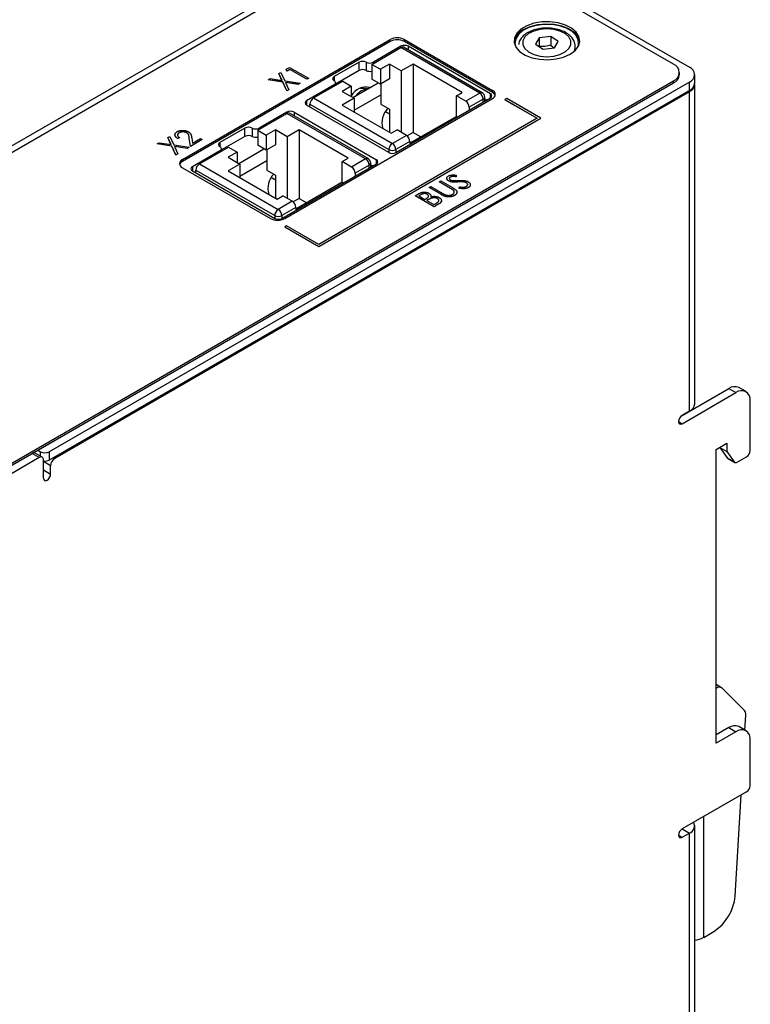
# Model space of a CAD drawing. Header units: millimetres. Extents: x 0 to 420, y 0 to 297.
# Tile 21 of 22: x 345 to 381, y 216 to 265. Entities that reach past the tile are written whole.
import ezdxf

# ---------------------------------------------------------------- set-up
doc = ezdxf.new("R2010")
doc.units = ezdxf.units.MM

msp = doc.modelspace()

# ---------------------------------------------------------------- linework, layer by layer
at = {"color": 7, "linetype": 'Continuous', "lineweight": 25}
for p, q in [((363.645, 269.965), (332.038, 251.719)), ((364.918, 269.965), (377.646, 262.618)), ((321.714, 245.453), (363.575, 269.618)), ((376.868, 262.76), (364.989, 269.618)), ((352.614, 258.066), (362.868, 263.985)), ((362.868, 263.883), (362.868, 263.985)), ((363.575, 263.985), (367.923, 261.475)), ((363.575, 263.883), (363.575, 263.985)), ((370.231, 264.074), (370.042, 263.759)), ((370.798, 264.138), (370.231, 264.074)), ((370.231, 264.074), (370.231, 263.646)), ((371.176, 263.886), (370.798, 264.138)), ((370.798, 264.138), (370.798, 263.709)), ((362.868, 263.883), (352.614, 257.964)), ((361.966, 262.758), (363.405, 263.589)), ((363.406, 263.65), (362.043, 262.863)), ((367.294, 261.344), (363.405, 263.589)), ((367.419, 261.356), (363.53, 263.601)), ((367.923, 261.373), (363.575, 263.883)), ((367.825, 261.303), (363.76, 263.65)), ((370.042, 263.759), (370.42, 263.508)), ((370.42, 263.508), (370.987, 263.571)), ((370.987, 263.571), (371.176, 263.886)), ((357.737, 262.514), (357.903, 262.609)), ((357.783, 262.429), (357.737, 262.514)), ((357.737, 262.514), (357.737, 262.512)), ((357.783, 262.427), (357.737, 262.512)), ((357.915, 262.506), (357.783, 262.429)), ((357.915, 262.504), (357.783, 262.427)), ((357.903, 262.609), (358.839, 262.069)), ((358.755, 262.021), (357.915, 262.506)), ((357.915, 262.506), (357.915, 262.504)), ((358.755, 262.019), (357.915, 262.504)), ((361.336, 262.863), (360.102, 262.151)), ((361.336, 262.455), (360.175, 261.785)), ((361.336, 262.455), (361.336, 262.863)), ((361.689, 262.863), (361.689, 262.455)), ((361.966, 262.758), (362.39, 262.513)), ((361.966, 262.758), (361.966, 262.023)), ((362.839, 262.773), (362.39, 262.513)), ((362.39, 262.513), (362.39, 261.778)), ((363.422, 262.436), (362.839, 262.773)), ((362.839, 262.773), (362.839, 262.038)), ((364.006, 262.773), (363.422, 262.436)), ((366.427, 261.374), (364.006, 262.773)), ((364.006, 262.773), (364.006, 259.392)), ((356.842, 261.997), (356.941, 262.054)), ((357.568, 261.888), (356.842, 261.997)), ((356.842, 261.997), (356.842, 261.995)), ((357.568, 261.886), (356.842, 261.995)), ((356.941, 262.054), (357.532, 261.965)), ((357.378, 262.306), (357.477, 262.364)), ((357.532, 261.965), (357.378, 262.306)), ((357.378, 262.306), (357.378, 262.304)), ((357.531, 261.965), (357.378, 262.304)), ((357.477, 262.364), (357.667, 261.945)), ((357.783, 262.429), (357.783, 262.427)), ((358.839, 262.069), (358.755, 262.021)), ((358.839, 262.067), (358.755, 262.019)), ((358.755, 262.021), (358.755, 262.019)), ((358.839, 262.069), (358.839, 262.067)), ((362.39, 261.778), (361.966, 262.023)), ((362.839, 262.038), (362.39, 261.778)), ((363.422, 262.436), (363.422, 259.399)), ((377.161, 262.25), (377.161, 262.352)), ((377.91, 261.842), (377.91, 262.25)), ((335.008, 237.778), (376.868, 261.944)), ((335.008, 237.676), (376.868, 261.842)), ((377.646, 261.883), (346.038, 243.636)), ((357.568, 261.888), (357.568, 261.886)), ((357.765, 261.45), (357.568, 261.888)), ((357.765, 261.448), (357.568, 261.886)), ((357.667, 261.945), (358.425, 261.831)), ((358.326, 261.773), (357.702, 261.867)), ((357.702, 261.867), (357.864, 261.507)), ((358.326, 261.771), (357.703, 261.865)), ((357.864, 261.507), (357.765, 261.45)), ((357.864, 261.505), (357.765, 261.448)), ((357.864, 261.507), (357.864, 261.505)), ((358.425, 261.831), (358.326, 261.773)), ((358.425, 261.829), (358.326, 261.771)), ((358.326, 261.773), (358.326, 261.771)), ((358.425, 261.831), (358.425, 261.829)), ((360.102, 261.742), (358.739, 260.956)), ((359.091, 261.099), (360.53, 261.93)), ((360.175, 261.725), (360.175, 261.844)), ((360.954, 261.685), (360.505, 261.425)), ((360.53, 261.93), (360.954, 261.685)), ((360.954, 261.685), (360.954, 261.166)), ((361.029, 261.123), (362.277, 261.844)), ((361.669, 261.546), (361.656, 261.553)), ((362.415, 261.793), (362.415, 260.788)), ((376.868, 261.842), (376.868, 261.944)), ((377.646, 261.475), (377.646, 261.883)), ((377.908, 246.002), (377.908, 261.761)), ((377.646, 261.475), (346.038, 243.228)), ((377.645, 261.394), (346.32, 243.31)), ((357.67, 255.147), (367.923, 261.066)), ((357.765, 261.45), (357.765, 261.448)), ((359.091, 261.099), (362.98, 258.854)), ((360.505, 261.425), (361.089, 261.089)), ((361.089, 261.089), (360.505, 260.752)), ((361.089, 260.494), (362.415, 261.26)), ((361.089, 261.089), (361.089, 260.415)), ((363.158, 258.404), (367.825, 261.098)), ((366.141, 261.209), (366.427, 261.374)), ((366.601, 260.944), (366.141, 261.209)), ((366.141, 260.188), (366.141, 261.209)), ((367.294, 261.344), (366.601, 260.944)), ((367.47, 261.038), (366.778, 260.638)), ((367.544, 260.936), (367.544, 261.14)), ((367.544, 261.057), (367.649, 260.996)), ((367.923, 261.373), (367.923, 261.475)), ((368.63, 261.068), (368.542, 261.017)), ((368.542, 261.017), (370.133, 260.099)), ((368.542, 261.017), (368.542, 261.015)), ((368.542, 261.015), (370.131, 260.098)), ((370.31, 260.099), (368.63, 261.068)), ((377.645, 245.634), (377.645, 261.394)), ((362.805, 258.404), (358.739, 260.751)), ((358.914, 260.793), (362.804, 258.548)), ((358.914, 260.65), (358.914, 260.793)), ((360.505, 260.752), (362.927, 259.354)), ((362.415, 260.788), (362.839, 260.543)), ((362.839, 260.543), (362.839, 259.405)), ((366.778, 260.638), (366.778, 260.494)), ((356.332, 259.506), (357.771, 260.337)), ((357.772, 260.397), (356.409, 259.611)), ((361.66, 258.091), (357.771, 260.337)), ((361.785, 258.104), (357.896, 260.349)), ((358.126, 260.397), (362.191, 258.05)), ((359.35, 253.772), (370.31, 260.099)), ((370.133, 260.099), (359.35, 253.874)), ((359.35, 253.77), (370.31, 260.097)), ((362.814, 260.316), (362.637, 260.419)), ((366.141, 260.188), (363.85, 258.866)), ((366.141, 260.188), (366.195, 260.157)), ((370.31, 260.099), (370.31, 260.097)), ((355.702, 259.611), (354.468, 258.898)), ((355.702, 259.202), (355.702, 259.611)), ((356.056, 259.611), (356.056, 259.202)), ((351.898, 259.143), (351.997, 259.2)), ((352.052, 258.801), (351.898, 259.143)), ((351.898, 259.143), (351.898, 259.141)), ((352.051, 258.802), (351.898, 259.141)), ((351.997, 259.2), (352.187, 258.781)), ((352.471, 259.141), (352.387, 259.093)), ((352.471, 259.139), (352.387, 259.091)), ((352.387, 259.093), (352.387, 259.091)), ((352.453, 259.38), (352.453, 259.378)), ((352.471, 259.141), (352.471, 259.139)), ((352.829, 259.378), (352.829, 259.376)), ((352.954, 259.119), (352.954, 259.117)), ((353.011, 258.705), (352.954, 259.119)), ((353.011, 258.703), (352.954, 259.117)), ((353.074, 259.137), (353.11, 258.873)), ((353.11, 258.873), (353.502, 259.1)), ((353.502, 259.1), (353.598, 259.044)), ((355.702, 259.202), (354.541, 258.532)), ((356.332, 259.506), (356.756, 259.261)), ((356.332, 259.506), (356.332, 258.771)), ((357.205, 259.52), (356.756, 259.261)), ((356.756, 259.261), (356.756, 258.526)), ((357.788, 259.183), (357.205, 259.52)), ((357.205, 259.52), (357.205, 258.785)), ((358.372, 259.52), (357.788, 259.183)), ((357.788, 259.183), (357.788, 256.146)), ((360.794, 258.122), (358.372, 259.52)), ((358.372, 259.52), (358.372, 256.14)), ((362.927, 259.354), (363.214, 259.519)), ((363.673, 259.254), (362.98, 258.854)), ((363.673, 259.254), (363.214, 259.519)), ((364.006, 259.392), (363.715, 259.224)), ((364.006, 259.392), (364.384, 259.174)), ((351.362, 258.833), (351.461, 258.89)), ((352.087, 258.724), (351.362, 258.833)), ((351.362, 258.833), (351.362, 258.831)), ((352.087, 258.722), (351.362, 258.831)), ((351.461, 258.89), (352.052, 258.801)), ((352.285, 258.286), (352.087, 258.724)), ((352.087, 258.724), (352.087, 258.722)), ((352.285, 258.284), (352.087, 258.722)), ((352.187, 258.781), (352.945, 258.667)), ((352.846, 258.61), (352.222, 258.704)), ((352.222, 258.704), (352.384, 258.343)), ((352.846, 258.608), (352.223, 258.702)), ((352.945, 258.667), (352.846, 258.61)), ((352.945, 258.665), (352.846, 258.608)), ((352.846, 258.61), (352.846, 258.608)), ((352.945, 258.667), (352.945, 258.665)), ((353.598, 259.044), (353.011, 258.705)), ((353.598, 259.042), (353.011, 258.703)), ((353.011, 258.705), (353.011, 258.703)), ((353.457, 257.847), (354.896, 258.677)), ((353.598, 259.044), (353.598, 259.042)), ((354.541, 258.472), (354.541, 258.592)), ((354.896, 258.677), (355.321, 258.432)), ((355.395, 257.871), (356.643, 258.591)), ((356.756, 258.526), (356.332, 258.771)), ((357.205, 258.785), (356.756, 258.526)), ((363.85, 258.948), (363.157, 258.548)), ((363.85, 258.948), (363.85, 258.804)), ((352.384, 258.343), (352.285, 258.286)), ((352.384, 258.341), (352.285, 258.284)), ((352.285, 258.286), (352.285, 258.284)), ((352.384, 258.343), (352.384, 258.341)), ((354.468, 258.49), (353.105, 257.703)), ((355.321, 258.432), (354.872, 258.173)), ((354.872, 258.173), (355.455, 257.836)), ((355.321, 258.432), (355.321, 257.914)), ((356.781, 258.54), (356.781, 257.536)), ((360.507, 257.957), (360.794, 258.122)), ((361.66, 258.091), (360.967, 257.691)), ((352.614, 257.964), (352.614, 258.066)), ((352.614, 257.658), (356.963, 255.147)), ((353.457, 257.847), (357.346, 255.601)), ((355.455, 257.836), (354.872, 257.5)), ((355.455, 257.242), (356.781, 258.007)), ((355.455, 257.836), (355.455, 257.163)), ((357.525, 255.152), (362.191, 257.846)), ((360.967, 257.691), (360.507, 257.957)), ((360.507, 256.936), (360.507, 257.957)), ((361.837, 257.785), (361.144, 257.385)), ((361.91, 257.683), (361.91, 257.887)), ((361.91, 257.805), (362.015, 257.744)), ((353.105, 257.499), (357.171, 255.152)), ((353.281, 257.54), (357.17, 255.295)), ((353.281, 257.398), (353.281, 257.54)), ((354.872, 257.5), (357.293, 256.101)), ((356.781, 257.536), (357.205, 257.291)), ((357.18, 257.064), (357.003, 257.166)), ((357.205, 257.291), (357.205, 256.152)), ((361.144, 257.385), (361.144, 257.241)), ((365.846, 257.192), (365.846, 257.19)), ((366.137, 257.288), (366.124, 257.214)), ((366.137, 257.286), (366.124, 257.212)), ((366.124, 257.214), (366.124, 257.212)), ((366.137, 257.288), (366.137, 257.286)), ((360.507, 256.936), (358.216, 255.613)), ((360.507, 256.936), (360.561, 256.905)), ((364.803, 256.674), (364.887, 256.722)), ((365.368, 256.347), (364.803, 256.674)), ((364.803, 256.674), (364.803, 256.672)), ((365.368, 256.345), (364.803, 256.672)), ((364.887, 256.722), (365.448, 256.399)), ((365.295, 256.957), (365.379, 257.006)), ((365.856, 256.634), (365.295, 256.957)), ((365.295, 256.957), (365.295, 256.955)), ((365.856, 256.632), (365.295, 256.955)), ((365.379, 257.006), (365.944, 256.68)), ((365.765, 257.005), (365.765, 257.002)), ((365.856, 256.634), (365.856, 256.632)), ((365.954, 256.949), (365.954, 256.947)), ((366.216, 256.954), (366.216, 256.952)), ((366.266, 256.646), (366.293, 256.716)), ((366.266, 256.646), (366.266, 256.644)), ((366.514, 256.953), (366.514, 256.951)), ((366.636, 256.917), (366.636, 256.915)), ((366.73, 256.678), (366.73, 256.676)), ((357.293, 256.101), (357.58, 256.267)), ((358.039, 256.001), (357.58, 256.267)), ((358.372, 256.14), (358.081, 255.972)), ((358.372, 256.14), (358.75, 255.921)), ((364.108, 256.272), (364.277, 256.37)), ((364.108, 256.272), (364.108, 256.27)), ((365.043, 255.732), (364.108, 256.272)), ((365.043, 255.73), (364.108, 256.27)), ((364.389, 256.323), (364.288, 256.265)), ((364.288, 256.265), (364.588, 256.092)), ((364.389, 256.321), (364.29, 256.264)), ((364.389, 256.323), (364.389, 256.321)), ((364.701, 256.345), (364.701, 256.343)), ((364.877, 256.286), (364.877, 256.217)), ((364.899, 256.148), (364.899, 256.146)), ((365.21, 256.135), (365.21, 256.133)), ((365.368, 256.347), (365.368, 256.345)), ((365.582, 256.243), (365.582, 256.241)), ((365.992, 256.545), (365.992, 256.543)), ((366.06, 256.291), (366.06, 256.289)), ((358.039, 256.001), (357.346, 255.601)), ((358.216, 255.695), (357.523, 255.295)), ((358.216, 255.695), (358.216, 255.551)), ((364.588, 256.092), (364.637, 256.121)), ((364.733, 256.065), (364.684, 256.037)), ((364.684, 256.037), (365.031, 255.836)), ((364.733, 256.063), (364.685, 256.036)), ((364.733, 256.065), (364.733, 256.063)), ((365.031, 255.836), (365.14, 255.898)), ((365.28, 255.869), (365.043, 255.732)), ((365.28, 255.867), (365.043, 255.73)), ((365.043, 255.732), (365.043, 255.73)), ((365.28, 255.869), (365.28, 255.867)), ((357.759, 254.792), (357.67, 254.741)), ((357.67, 254.741), (359.35, 253.772)), ((357.67, 254.741), (357.67, 254.739)), ((357.67, 254.739), (359.35, 253.77)), ((359.35, 253.874), (357.759, 254.792)), ((359.35, 253.772), (359.35, 253.77)), ((377.287, 245.428), (379.589, 246.757)), ((377.291, 245.022), (379.943, 246.553)), ((379.589, 246.757), (379.943, 246.553)), ((380.443, 246.602), (380.089, 246.806)), ((380.65, 243.695), (380.65, 246.144)), ((377.645, 245.634), (377.291, 245.43)), ((378.971, 243.746), (379.501, 244.052)), ((379.501, 244.052), (379.501, 243.644)), ((345.692, 243.366), (345.338, 243.57)), ((345.473, 243.718), (345.614, 243.636)), ((346.038, 243.636), (346.038, 243.228)), ((378.971, 229.252), (378.971, 243.746)), ((379.147, 243.848), (379.501, 243.644)), ((379.147, 243.848), (379.147, 243.848)), ((379.147, 243.848), (379.505, 243.34)), ((379.501, 243.644), (379.858, 243.136)), ((345.542, 243.351), (342.431, 241.555)), ((345.754, 242.33), (345.754, 243.229)), ((345.754, 243.147), (345.756, 243.182)), ((346.108, 242.943), (345.754, 243.147)), ((379.505, 243.34), (379.858, 243.136)), ((379.533, 243.314), (379.886, 243.11)), ((380.011, 243.122), (380.473, 243.389)), ((345.754, 242.739), (346.108, 242.535)), ((346.108, 242.535), (346.108, 242.943)), ((379.235, 231.99), (378.971, 232.143)), ((380.363, 230.866), (379.271, 231.963)), ((380.386, 229.896), (380.43, 230.635)), ((379.589, 230.018), (378.971, 229.661)), ((379.589, 230.018), (379.943, 229.814)), ((380.443, 229.863), (380.089, 230.067)), ((379.943, 229.814), (378.971, 229.252)), ((380.65, 227.16), (380.65, 229.405)), ((380.473, 226.854), (377.291, 225.017)), ((379.907, 221.704), (380.199, 226.696)), ((377.908, 210.478), (377.908, 225.18)), ((377.287, 225.014), (377.291, 225.017)), ((377.291, 225.017), (377.297, 225.02)), ((377.291, 225.017), (377.645, 224.813)), ((377.291, 224.609), (377.645, 224.813)), ((377.645, 210.111), (377.645, 224.813)), ((378.353, 219.667), (378.849, 219.954))]:
    msp.add_line(p, q, dxfattribs=at)
at = {"color": 8, "linetype": 'Continuous', "lineweight": 25}
for p, q in [((363.406, 263.59), (363.406, 263.65)), ((363.76, 263.65), (363.76, 263.469)), ((362.043, 262.863), (362.043, 262.803)), ((360.102, 262.151), (360.102, 261.947)), ((360.102, 261.682), (360.102, 261.742)), ((367.47, 260.894), (367.47, 261.038)), ((367.825, 261.098), (367.825, 261.303)), ((377.645, 261.394), (377.575, 261.434)), ((358.739, 260.956), (358.739, 260.751)), ((357.772, 260.337), (357.772, 260.397)), ((358.126, 260.397), (358.126, 260.216)), ((362.839, 260.356), (362.814, 260.316)), ((356.409, 259.611), (356.409, 259.551)), ((354.468, 258.898), (354.468, 258.694)), ((354.468, 258.43), (354.468, 258.49)), ((362.804, 258.548), (362.804, 258.405)), ((363.157, 258.548), (363.157, 258.404)), ((353.105, 257.703), (353.105, 257.499)), ((361.837, 257.641), (361.837, 257.785)), ((362.191, 257.846), (362.191, 258.05)), ((357.205, 257.104), (357.18, 257.064)), ((357.17, 255.295), (357.17, 255.153)), ((357.523, 255.295), (357.523, 255.151)), ((377.114, 245.124), (377.291, 245.022)), ((345.542, 243.351), (345.19, 243.554)), ((345.225, 243.575), (345.225, 243.573)), ((345.614, 243.411), (345.614, 243.636)), ((346.25, 243.35), (346.32, 243.31)), ((378.353, 219.667), (378.353, 225.63)), ((377.114, 224.711), (377.291, 224.609)), ((377.291, 225.017), (377.291, 225.017))]:
    msp.add_line(p, q, dxfattribs=at)
at = {"color": 7, "linetype": 'Continuous', "lineweight": 25, "flags": 128}
for points in [[(371.759, 263.261), (372.009, 263.446), (372.171, 263.662), (372.235, 263.894), (372.196, 264.128), (372.058, 264.35), (371.829, 264.544), (371.524, 264.7), (371.161, 264.806), (370.763, 264.858), (370.356, 264.85), (369.965, 264.785), (369.614, 264.665), (369.326, 264.499), (369.119, 264.296), (369.005, 264.071), (368.993, 263.836), (369.081, 263.606), (369.266, 263.397), (369.536, 263.22), (369.873, 263.088), (370.256, 263.008), (370.661, 262.986), (371.064, 263.023), (371.438, 263.116), (371.759, 263.261)], [(372.132, 263.595), (372.176, 263.738), (372.163, 263.966), (372.053, 264.184), (371.852, 264.381), (371.573, 264.542), (371.233, 264.658), (370.854, 264.721), (370.459, 264.729), (370.074, 264.679), (369.722, 264.575), (369.426, 264.425), (369.204, 264.236), (369.071, 264.022), (369.033, 263.795), (369.072, 263.622)], [(369.704, 263.37), (369.962, 263.241), (370.272, 263.159), (370.609, 263.131), (370.946, 263.159), (371.256, 263.241), (371.514, 263.37), (371.698, 263.536), (371.794, 263.724), (371.794, 263.921), (371.698, 264.11), (371.514, 264.275), (371.256, 264.404), (370.946, 264.486), (370.609, 264.514), (370.271, 264.486), (369.962, 264.404), (369.704, 264.275), (369.52, 264.11), (369.424, 263.921), (369.424, 263.724), (369.52, 263.535), (369.704, 263.37)], [(369.461, 264.485), (369.783, 264.629), (370.157, 264.723), (370.559, 264.759), (370.965, 264.737), (371.348, 264.658), (371.685, 264.525), (371.954, 264.349), (372.139, 264.14), (372.228, 263.91), (372.233, 263.873)], [(361.407, 261.587), (361.548, 261.591), (361.656, 261.553)], [(377.291, 245.43), (377.223, 245.376), (377.166, 245.298), (377.128, 245.21), (377.114, 245.124), (377.128, 245.054), (377.166, 245.01), (377.223, 244.999), (377.291, 245.022)], [(379.505, 243.34), (379.517, 243.325), (379.533, 243.314), (379.533, 243.314)], [(345.754, 242.33), (345.768, 242.26), (345.806, 242.216), (345.863, 242.205), (345.931, 242.228), (345.999, 242.283), (346.056, 242.36), (346.094, 242.449), (346.108, 242.535)], [(377.291, 225.017), (377.223, 224.962), (377.166, 224.885), (377.128, 224.797), (377.114, 224.711), (377.128, 224.64), (377.166, 224.596), (377.223, 224.585), (377.291, 224.609)]]:
    msp.add_lwpolyline(points, dxfattribs=at)
at = {"color": 7, "linetype": 'Continuous', "lineweight": 25}
for centre, radius, start, end in [((369.817, 263.721), 0.843, 114.9373, 169.6267), ((363.221, 263.303), 0.769, 62.6097, 117.3903), ((363.221, 263.201), 0.769, 62.6097, 117.3903), ((363.478, 263.487), 0.126, 65.6938, 125.6191), ((363.583, 263.309), 0.384, 62.6098, 117.3903), ((361.513, 262.522), 0.384, 62.6095, 117.3904), ((361.513, 262.113), 0.384, 62.6095, 117.3904), ((361.866, 263.204), 0.384, 242.6098, 297.3903), ((361.867, 262.799), 0.387, 242.7011, 284.7493), ((376.713, 262.352), 0.437, 290.7835, 69.2165), ((377.507, 262.25), 0.393, 290.7833, 69.2166), ((360.141, 262.049), 0.109, 110.7835, 249.2164), ((376.661, 262.3), 0.503, 294.3747, 354.3052), ((360.063, 261.844), 0.109, 290.7834, 69.2167), ((361.676, 260.818), 0.816, 75.7829, 152.1607), ((361.949, 260.594), 0.986, 98.6722, 141.3225), ((377.486, 261.783), 0.42, 292.1775, 1.8433), ((377.459, 261.887), 0.453, 294.3746, 354.3052), ((359.298, 260.775), 0.384, 122.605, 177.3952), ((367.087, 261.02), 0.384, 2.606, 57.3939), ((367.294, 261.14), 0.25, 0, 60.0027), ((367.787, 261.201), 0.109, 290.7836, 69.2163), ((367.846, 261.271), 0.218, 290.7835, 69.2165), ((367.804, 261.126), 0.274, 20.0355, 64.2722), ((358.778, 260.854), 0.109, 110.7837, 249.2165), ((363.5, 259.878), 1.031, 136.1855, 195.8999), ((366.394, 260.62), 0.384, 2.606, 57.3939), ((357.844, 260.234), 0.126, 65.6942, 125.619), ((357.949, 260.056), 0.384, 62.6093, 117.3905), ((355.879, 259.269), 0.384, 62.6094, 117.3904), ((356.232, 259.952), 0.384, 242.6098, 297.3903), ((355.879, 258.861), 0.384, 62.6094, 117.3904), ((356.233, 259.546), 0.387, 242.7013, 284.7491), ((363.466, 258.93), 0.384, 2.6054, 57.395), ((354.507, 258.796), 0.109, 110.7836, 249.2162), ((354.429, 258.592), 0.109, 290.7832, 69.2165), ((363.187, 258.53), 0.384, 122.605, 177.3946), ((362.773, 258.53), 0.384, 2.6054, 57.395), ((361.453, 257.768), 0.384, 2.606, 57.3939), ((361.66, 257.887), 0.25, 0, 60.0027), ((362.98, 258.889), 0.384, 242.6097, 297.3903), ((362.982, 258.746), 0.384, 242.6098, 297.3901), ((352.692, 257.862), 0.218, 110.7835, 249.2163), ((352.734, 257.717), 0.274, 115.7304, 159.9616), ((353.144, 257.601), 0.109, 110.7833, 249.2165), ((353.664, 257.523), 0.384, 122.6047, 177.3955), ((360.76, 257.368), 0.384, 2.606, 57.3939), ((362.153, 257.948), 0.109, 290.7834, 69.2173), ((357.866, 256.625), 1.031, 136.19, 195.8729), ((357.832, 255.678), 0.384, 2.6054, 57.395), ((357.553, 255.278), 0.384, 122.6048, 177.395), ((357.346, 255.636), 0.384, 242.6093, 297.3905), ((357.139, 255.278), 0.384, 2.6054, 57.395), ((357.317, 255.83), 0.769, 242.6098, 297.3903), ((357.348, 255.493), 0.384, 242.6098, 297.3903), ((379.882, 246.348), 0.503, 65.693, 125.6175), ((380.219, 246.214), 0.437, 350.786, 129.2033), ((377.458, 246.047), 0.453, 294.3747, 354.3052), ((345.278, 243.442), 0.142, 64.8018, 117.586), ((345.826, 244.046), 0.461, 242.6093, 297.3905), ((380.266, 243.712), 0.384, 302.6055, 357.3946), ((345.625, 243.25), 0.131, 350.7858, 129.2035), ((345.827, 243.637), 0.46, 261.159, 297.3363), ((346.568, 242.922), 0.461, 122.6055, 177.3945), ((379.942, 243.207), 0.11, 220.5328, 309.2483), ((379.125, 231.759), 0.251, 54.41, 127.8832), ((380.134, 230.674), 0.298, 352.5215, 39.9552), ((379.882, 229.609), 0.503, 65.6927, 125.6178), ((380.219, 229.475), 0.437, 350.7858, 129.2034), ((380.266, 227.177), 0.384, 302.6054, 357.3945), ((377.509, 225.178), 0.39, 290.3609, 25.4442), ((377.59, 221.91), 2.326, 302.7693, 354.9205), ((377.776, 220.721), 1.201, 276.3073, 298.6953)]:
    msp.add_arc(centre, radius, start, end, dxfattribs=at)
at = {"color": 8, "linetype": 'Continuous', "lineweight": 25}
for centre, start, end in [((367.367, 261.242), 65.6953, 125.6148), ((367.419, 261.152), 294.3749, 354.3052), ((361.733, 257.989), 65.6957, 125.6147), ((361.785, 257.9), 294.3746, 354.3055)]:
    msp.add_arc(centre, 0.126, start, end, dxfattribs=at)
at = {"color": 7, "linetype": 'Continuous', "lineweight": 25}
for points, knots in [([(371.961, 263.436), (371.964, 263.441), (372.004, 263.511), (372.015, 263.671), (371.975, 263.893), (371.847, 264.098), (371.653, 264.272), (371.392, 264.413), (371.079, 264.51), (370.734, 264.556), (370.382, 264.548), (370.042, 264.486), (369.736, 264.373), (369.488, 264.216), (369.319, 264.025), (369.228, 263.859), (369.227, 263.758), (369.227, 263.731)], [0, 0, 0, 0, 0.005008, 0.07204, 0.142738, 0.212444, 0.285113, 0.361831, 0.440283, 0.518585, 0.596762, 0.675194, 0.754259, 0.834454, 0.906929, 0.975459, 1, 1, 1, 1]), ([(370.798, 263.709), (370.705, 263.676), (370.611, 263.652), (370.418, 263.63), (370.324, 263.634), (370.231, 263.646)], [0, 0, 0, 0, 0.5, 0.5, 1, 1, 1, 1]), ([(370.977, 263.554), (370.976, 263.554), (370.916, 263.583), (370.856, 263.647), (370.798, 263.709)], [0, 0, 0, 0, 0.022898, 1, 1, 1, 1]), ([(352.387, 259.091), (352.349, 259.119), (352.272, 259.175), (352.235, 259.257), (352.253, 259.299), (352.256, 259.307)], [0, 0, 0, 0, 0.453166, 0.905209, 1, 1, 1, 1]), ([(352.387, 259.093), (352.376, 259.1), (352.355, 259.113), (352.328, 259.134), (352.305, 259.155), (352.285, 259.178), (352.27, 259.2), (352.258, 259.223), (352.251, 259.247), (352.247, 259.271), (352.248, 259.295), (352.252, 259.318), (352.26, 259.341), (352.273, 259.362), (352.289, 259.382), (352.309, 259.402), (352.333, 259.421), (352.352, 259.432), (352.362, 259.438)], [0, 0, 0, 0, 0.070894, 0.1392, 0.20487, 0.269234, 0.332081, 0.394901, 0.457202, 0.520113, 0.582517, 0.642738, 0.701734, 0.760045, 0.818157, 0.87726, 0.937527, 1, 1, 1, 1]), ([(352.362, 259.438), (352.371, 259.444), (352.391, 259.454), (352.423, 259.468), (352.455, 259.479), (352.489, 259.488), (352.524, 259.495), (352.561, 259.499), (352.598, 259.502), (352.637, 259.501), (352.675, 259.499), (352.712, 259.495), (352.748, 259.489), (352.783, 259.481), (352.816, 259.471), (352.848, 259.459), (352.878, 259.445), (352.897, 259.435), (352.907, 259.43)], [0, 0, 0, 0, 0.067106, 0.131744, 0.194458, 0.255749, 0.316097, 0.376704, 0.438236, 0.501646, 0.565077, 0.627495, 0.688465, 0.749509, 0.810355, 0.872348, 0.935088, 1, 1, 1, 1]), ([(352.453, 259.38), (352.447, 259.376), (352.434, 259.369), (352.418, 259.356), (352.404, 259.343), (352.392, 259.329), (352.383, 259.315), (352.377, 259.3), (352.374, 259.285), (352.373, 259.269), (352.375, 259.253), (352.38, 259.237), (352.388, 259.221), (352.399, 259.205), (352.412, 259.189), (352.429, 259.173), (352.449, 259.157), (352.463, 259.147), (352.471, 259.141)], [0, 0, 0, 0, 0.061535, 0.120681, 0.178642, 0.235332, 0.291867, 0.34862, 0.406764, 0.466093, 0.52635, 0.587062, 0.649555, 0.7136, 0.780456, 0.850261, 0.923173, 1, 1, 1, 1]), ([(352.453, 259.378), (352.423, 259.359), (352.384, 259.335), (352.384, 259.304), (352.384, 259.298)], [0, 0, 0, 0, 0.803569, 1, 1, 1, 1]), ([(352.829, 259.378), (352.822, 259.382), (352.809, 259.389), (352.788, 259.398), (352.766, 259.406), (352.743, 259.412), (352.719, 259.417), (352.694, 259.421), (352.668, 259.423), (352.641, 259.424), (352.614, 259.424), (352.588, 259.422), (352.563, 259.419), (352.539, 259.414), (352.516, 259.408), (352.494, 259.4), (352.473, 259.391), (352.46, 259.384), (352.453, 259.38)], [0, 0, 0, 0, 0.064826, 0.127694, 0.189002, 0.250262, 0.311649, 0.372859, 0.435986, 0.500806, 0.565495, 0.628378, 0.689165, 0.749946, 0.810822, 0.872278, 0.935146, 1, 1, 1, 1]), ([(352.829, 259.376), (352.822, 259.38), (352.809, 259.387), (352.788, 259.396), (352.766, 259.404), (352.743, 259.41), (352.719, 259.415), (352.694, 259.419), (352.668, 259.421), (352.641, 259.422), (352.614, 259.422), (352.588, 259.42), (352.563, 259.417), (352.539, 259.412), (352.516, 259.406), (352.494, 259.398), (352.473, 259.389), (352.46, 259.382), (352.453, 259.378)], [0, 0, 0, 0, 0.064826, 0.127694, 0.189002, 0.250262, 0.311649, 0.372859, 0.435986, 0.500806, 0.565495, 0.628378, 0.689165, 0.749946, 0.810822, 0.872278, 0.935146, 1, 1, 1, 1]), ([(352.954, 259.119), (352.953, 259.129), (352.951, 259.149), (352.947, 259.176), (352.942, 259.201), (352.938, 259.224), (352.932, 259.245), (352.927, 259.263), (352.922, 259.279), (352.914, 259.297), (352.901, 259.317), (352.882, 259.339), (352.858, 259.36), (352.838, 259.372), (352.829, 259.378)], [0, 0, 0, 0, 0.108913, 0.209615, 0.301765, 0.385391, 0.460979, 0.528012, 0.587141, 0.638024, 0.730395, 0.82069, 0.909658, 1, 1, 1, 1]), ([(352.954, 259.117), (352.953, 259.127), (352.951, 259.147), (352.947, 259.174), (352.942, 259.199), (352.938, 259.222), (352.932, 259.243), (352.927, 259.261), (352.922, 259.277), (352.914, 259.295), (352.901, 259.315), (352.882, 259.337), (352.858, 259.358), (352.838, 259.37), (352.829, 259.376)], [0, 0, 0, 0, 0.108913, 0.209615, 0.301765, 0.385391, 0.460979, 0.528012, 0.587141, 0.638024, 0.730395, 0.82069, 0.909658, 1, 1, 1, 1]), ([(352.907, 259.43), (352.919, 259.422), (352.944, 259.407), (352.976, 259.381), (353.001, 259.353), (353.019, 259.329), (353.029, 259.307), (353.038, 259.289), (353.045, 259.269), (353.052, 259.246), (353.058, 259.222), (353.064, 259.196), (353.069, 259.167), (353.072, 259.147), (353.074, 259.137)], [0, 0, 0, 0, 0.10151, 0.200837, 0.299625, 0.399332, 0.452699, 0.511826, 0.577323, 0.649147, 0.727119, 0.811496, 0.9029, 1, 1, 1, 1]), ([(365.765, 257.005), (365.756, 257.01), (365.737, 257.022), (365.714, 257.042), (365.694, 257.062), (365.68, 257.084), (365.672, 257.106), (365.668, 257.128), (365.67, 257.151), (365.677, 257.173), (365.689, 257.194), (365.706, 257.215), (365.728, 257.234), (365.746, 257.245), (365.754, 257.25)], [0, 0, 0, 0, 0.088291, 0.174419, 0.258423, 0.342317, 0.425287, 0.506935, 0.587922, 0.670559, 0.753145, 0.834844, 0.916686, 1, 1, 1, 1]), ([(365.754, 257.25), (365.765, 257.256), (365.785, 257.267), (365.821, 257.28), (365.86, 257.29), (365.895, 257.295), (365.925, 257.298), (365.949, 257.3), (365.976, 257.3), (366.004, 257.3), (366.035, 257.298), (366.067, 257.296), (366.102, 257.293), (366.125, 257.29), (366.137, 257.288)], [0, 0, 0, 0, 0.103822, 0.205919, 0.309231, 0.415653, 0.47222, 0.532858, 0.597819, 0.667857, 0.743177, 0.823448, 0.908942, 1, 1, 1, 1]), ([(365.846, 257.192), (365.838, 257.187), (365.822, 257.177), (365.806, 257.16), (365.796, 257.142), (365.793, 257.123), (365.797, 257.104), (365.807, 257.086), (365.823, 257.07), (365.838, 257.06), (365.845, 257.055)], [0, 0, 0, 0, 0.133507, 0.258557, 0.380724, 0.504971, 0.628085, 0.748901, 0.871477, 1, 1, 1, 1]), ([(365.846, 257.19), (365.828, 257.179), (365.803, 257.162), (365.801, 257.141), (365.8, 257.133)], [0, 0, 0, 0, 0.66215, 1, 1, 1, 1]), ([(366.124, 257.214), (366.114, 257.215), (366.095, 257.217), (366.067, 257.22), (366.042, 257.222), (366.018, 257.223), (365.997, 257.224), (365.978, 257.224), (365.96, 257.223), (365.939, 257.222), (365.916, 257.218), (365.89, 257.212), (365.866, 257.203), (365.852, 257.196), (365.846, 257.192)], [0, 0, 0, 0, 0.102557, 0.196911, 0.284395, 0.364416, 0.437215, 0.503536, 0.563602, 0.61645, 0.714669, 0.808954, 0.904132, 1, 1, 1, 1]), ([(366.124, 257.212), (366.114, 257.213), (366.095, 257.215), (366.067, 257.218), (366.042, 257.22), (366.018, 257.221), (365.997, 257.222), (365.978, 257.222), (365.96, 257.221), (365.939, 257.22), (365.916, 257.216), (365.89, 257.21), (365.866, 257.201), (365.852, 257.194), (365.846, 257.19)], [0, 0, 0, 0, 0.102557, 0.196911, 0.284395, 0.364416, 0.437215, 0.503536, 0.563602, 0.61645, 0.714669, 0.808954, 0.904132, 1, 1, 1, 1]), ([(365.765, 257.002), (365.735, 257.022), (365.689, 257.051), (365.683, 257.09), (365.681, 257.102)], [0, 0, 0, 0, 0.6744931, 1, 1, 1, 1]), ([(365.954, 256.949), (365.945, 256.95), (365.926, 256.952), (365.9, 256.956), (365.875, 256.962), (365.851, 256.968), (365.828, 256.976), (365.806, 256.984), (365.785, 256.994), (365.772, 257.001), (365.765, 257.005)], [0, 0, 0, 0, 0.130877, 0.257719, 0.382316, 0.506626, 0.628302, 0.751527, 0.87547, 1, 1, 1, 1]), ([(365.954, 256.947), (365.945, 256.948), (365.926, 256.95), (365.9, 256.954), (365.875, 256.96), (365.851, 256.966), (365.828, 256.974), (365.806, 256.982), (365.785, 256.992), (365.772, 256.999), (365.765, 257.002)], [0, 0, 0, 0, 0.130877, 0.257719, 0.382316, 0.506626, 0.628302, 0.751527, 0.87547, 1, 1, 1, 1]), ([(365.845, 257.055), (365.851, 257.052), (365.861, 257.047), (365.878, 257.04), (365.896, 257.033), (365.916, 257.028), (365.938, 257.023), (365.963, 257.02), (365.991, 257.018), (366.01, 257.017), (366.021, 257.017)], [0, 0, 0, 0, 0.110385, 0.220503, 0.331137, 0.443585, 0.563154, 0.695062, 0.839762, 1, 1, 1, 1]), ([(365.992, 256.545), (365.989, 256.547), (365.984, 256.552), (365.973, 256.561), (365.96, 256.57), (365.944, 256.581), (365.926, 256.592), (365.905, 256.605), (365.881, 256.619), (365.864, 256.629), (365.856, 256.634)], [0, 0, 0, 0, 0.069596, 0.155423, 0.257515, 0.37358, 0.506166, 0.6554, 0.819993, 1, 1, 1, 1]), ([(365.992, 256.543), (365.989, 256.545), (365.984, 256.55), (365.973, 256.559), (365.96, 256.568), (365.944, 256.578), (365.926, 256.59), (365.905, 256.603), (365.881, 256.617), (365.864, 256.627), (365.856, 256.632)], [0, 0, 0, 0, 0.069596, 0.155423, 0.257515, 0.37358, 0.506166, 0.6554, 0.819993, 1, 1, 1, 1]), ([(365.944, 256.68), (365.954, 256.674), (365.974, 256.662), (366.002, 256.645), (366.028, 256.628), (366.052, 256.612), (366.073, 256.595), (366.092, 256.58), (366.109, 256.565), (366.124, 256.55), (366.137, 256.535), (366.147, 256.52), (366.156, 256.504), (366.162, 256.488), (366.167, 256.472), (366.169, 256.455), (366.17, 256.437), (366.168, 256.419), (366.164, 256.402), (366.157, 256.384), (366.148, 256.367), (366.136, 256.351), (366.12, 256.335), (366.103, 256.32), (366.083, 256.305), (366.067, 256.296), (366.06, 256.291)], [0, 0, 0, 0, 0.055741, 0.108782, 0.159483, 0.20722, 0.252436, 0.295103, 0.335609, 0.373517, 0.409957, 0.446416, 0.482967, 0.519684, 0.557168, 0.594999, 0.634172, 0.674127, 0.714136, 0.754079, 0.793688, 0.83312, 0.873373, 0.914549, 0.95654, 1, 1, 1, 1]), ([(366.216, 256.954), (366.201, 256.953), (366.171, 256.951), (366.128, 256.949), (366.089, 256.947), (366.054, 256.946), (366.023, 256.946), (365.996, 256.946), (365.974, 256.947), (365.96, 256.948), (365.954, 256.949)], [0, 0, 0, 0, 0.179535, 0.344506, 0.492131, 0.62464, 0.742099, 0.843179, 0.92954, 1, 1, 1, 1]), ([(366.216, 256.952), (366.201, 256.951), (366.171, 256.949), (366.128, 256.947), (366.089, 256.945), (366.054, 256.944), (366.023, 256.944), (365.996, 256.944), (365.974, 256.945), (365.96, 256.946), (365.954, 256.947)], [0, 0, 0, 0, 0.179535, 0.344506, 0.492131, 0.62464, 0.742099, 0.843179, 0.92954, 1, 1, 1, 1]), ([(366.021, 257.017), (366.024, 257.017), (366.033, 257.017), (366.048, 257.017), (366.067, 257.018), (366.09, 257.019), (366.118, 257.021), (366.15, 257.023), (366.186, 257.025), (366.211, 257.026), (366.225, 257.027)], [0, 0, 0, 0, 0.053039, 0.126288, 0.218872, 0.334457, 0.469409, 0.625738, 0.802267, 1, 1, 1, 1]), ([(366.514, 256.953), (366.505, 256.954), (366.486, 256.956), (366.456, 256.958), (366.423, 256.959), (366.388, 256.96), (366.349, 256.959), (366.307, 256.958), (366.263, 256.956), (366.232, 256.955), (366.216, 256.954)], [0, 0, 0, 0, 0.092213, 0.193119, 0.303009, 0.423363, 0.552489, 0.69176, 0.840671, 1, 1, 1, 1]), ([(366.514, 256.951), (366.505, 256.952), (366.486, 256.954), (366.456, 256.956), (366.423, 256.957), (366.388, 256.958), (366.349, 256.957), (366.307, 256.956), (366.263, 256.954), (366.232, 256.953), (366.216, 256.952)], [0, 0, 0, 0, 0.092213, 0.193119, 0.303009, 0.423363, 0.552489, 0.69176, 0.840671, 1, 1, 1, 1]), ([(366.225, 257.027), (366.241, 257.028), (366.273, 257.03), (366.319, 257.032), (366.362, 257.033), (366.403, 257.032), (366.441, 257.031), (366.476, 257.03), (366.508, 257.027), (366.547, 257.022), (366.591, 257.014), (366.64, 257.001), (366.684, 256.985), (366.709, 256.972), (366.721, 256.965)], [0, 0, 0, 0, 0.093761, 0.181614, 0.264342, 0.341677, 0.41338, 0.479975, 0.541968, 0.599292, 0.705911, 0.807015, 0.904485, 1, 1, 1, 1]), ([(366.73, 256.678), (366.724, 256.675), (366.711, 256.667), (366.689, 256.658), (366.667, 256.649), (366.644, 256.642), (366.62, 256.635), (366.594, 256.63), (366.568, 256.626), (366.541, 256.623), (366.512, 256.621), (366.482, 256.621), (366.45, 256.622), (366.416, 256.624), (366.381, 256.628), (366.344, 256.633), (366.305, 256.639), (366.279, 256.644), (366.266, 256.646)], [0, 0, 0, 0, 0.055089, 0.109447, 0.163323, 0.216767, 0.269874, 0.324148, 0.378969, 0.434708, 0.492467, 0.553707, 0.618022, 0.686132, 0.757893, 0.834258, 0.914668, 1, 1, 1, 1]), ([(366.73, 256.676), (366.724, 256.672), (366.711, 256.665), (366.689, 256.656), (366.667, 256.647), (366.644, 256.64), (366.62, 256.633), (366.594, 256.628), (366.568, 256.624), (366.541, 256.621), (366.512, 256.619), (366.482, 256.619), (366.45, 256.62), (366.416, 256.622), (366.381, 256.626), (366.344, 256.631), (366.305, 256.637), (366.279, 256.642), (366.266, 256.644)], [0, 0, 0, 0, 0.055089, 0.109447, 0.163323, 0.216767, 0.269874, 0.324148, 0.378969, 0.434708, 0.492467, 0.553707, 0.618022, 0.686132, 0.757893, 0.834258, 0.914668, 1, 1, 1, 1]), ([(366.293, 256.716), (366.312, 256.713), (366.347, 256.707), (366.4, 256.7), (366.449, 256.697), (366.494, 256.697), (366.535, 256.701), (366.571, 256.708), (366.604, 256.718), (366.622, 256.727), (366.631, 256.732)], [0, 0, 0, 0, 0.165307, 0.315251, 0.451801, 0.576089, 0.690151, 0.796612, 0.898685, 1, 1, 1, 1]), ([(366.636, 256.917), (366.628, 256.922), (366.611, 256.93), (366.582, 256.941), (366.549, 256.948), (366.526, 256.952), (366.514, 256.953)], [0, 0, 0, 0, 0.238336, 0.482311, 0.73314, 1, 1, 1, 1]), ([(366.636, 256.915), (366.628, 256.92), (366.611, 256.928), (366.582, 256.939), (366.549, 256.946), (366.526, 256.95), (366.514, 256.951)], [0, 0, 0, 0, 0.238336, 0.482311, 0.73314, 1, 1, 1, 1]), ([(366.631, 256.732), (366.638, 256.736), (366.652, 256.745), (366.669, 256.76), (366.683, 256.776), (366.693, 256.792), (366.7, 256.81), (366.702, 256.827), (366.7, 256.844), (366.694, 256.861), (366.684, 256.877), (366.671, 256.891), (366.655, 256.905), (366.642, 256.913), (366.636, 256.917)], [0, 0, 0, 0, 0.0867787, 0.1720119, 0.2570004, 0.3440912, 0.4303473, 0.5137866, 0.5956239, 0.6775651, 0.75969, 0.8399959, 0.9191329, 1, 1, 1, 1]), ([(366.691, 256.798), (366.696, 256.81), (366.707, 256.837), (366.685, 256.88), (366.652, 256.904), (366.636, 256.915)], [0, 0, 0, 0, 0.289615, 0.644767, 1, 1, 1, 1]), ([(366.721, 256.965), (366.729, 256.96), (366.745, 256.95), (366.766, 256.934), (366.785, 256.918), (366.799, 256.9), (366.811, 256.881), (366.82, 256.862), (366.826, 256.842), (366.828, 256.821), (366.828, 256.801), (366.824, 256.781), (366.817, 256.762), (366.806, 256.743), (366.792, 256.726), (366.775, 256.709), (366.754, 256.693), (366.738, 256.683), (366.73, 256.678)], [0, 0, 0, 0, 0.064367, 0.127345, 0.188922, 0.250384, 0.312021, 0.374404, 0.437663, 0.502985, 0.567803, 0.63098, 0.692076, 0.752595, 0.813028, 0.874016, 0.936113, 1, 1, 1, 1]), ([(366.818, 256.84), (366.822, 256.827), (366.835, 256.791), (366.807, 256.73), (366.756, 256.694), (366.73, 256.676)], [0, 0, 0, 0, 0.218228, 0.6090698, 1, 1, 1, 1]), ([(364.277, 256.37), (364.285, 256.374), (364.301, 256.383), (364.326, 256.396), (364.35, 256.408), (364.373, 256.418), (364.396, 256.426), (364.417, 256.434), (364.439, 256.44), (364.466, 256.446), (364.501, 256.451), (364.543, 256.454), (364.586, 256.453), (364.629, 256.448), (364.671, 256.439), (364.712, 256.428), (364.749, 256.413), (364.772, 256.401), (364.783, 256.394)], [0, 0, 0, 0, 0.060411, 0.117245, 0.171021, 0.220982, 0.268098, 0.311607, 0.352705, 0.391223, 0.464448, 0.5367, 0.610578, 0.686475, 0.763836, 0.840678, 0.919304, 1, 1, 1, 1]), ([(364.701, 256.345), (364.696, 256.348), (364.686, 256.354), (364.669, 256.361), (364.651, 256.367), (364.634, 256.372), (364.616, 256.376), (364.597, 256.378), (364.578, 256.379), (364.558, 256.379), (364.538, 256.378), (364.518, 256.375), (364.497, 256.37), (364.476, 256.364), (364.455, 256.356), (364.433, 256.347), (364.41, 256.336), (364.396, 256.328), (364.389, 256.323)], [0, 0, 0, 0, 0.0613296, 0.1202282, 0.1762954, 0.231183, 0.2843601, 0.3368041, 0.3903186, 0.4441023, 0.4999307, 0.558187, 0.6200478, 0.685431, 0.7558339, 0.8320746, 0.9128373, 1, 1, 1, 1]), ([(364.701, 256.343), (364.696, 256.346), (364.686, 256.352), (364.669, 256.359), (364.651, 256.365), (364.634, 256.37), (364.616, 256.374), (364.597, 256.376), (364.578, 256.377), (364.558, 256.377), (364.538, 256.376), (364.518, 256.373), (364.497, 256.368), (364.476, 256.362), (364.455, 256.354), (364.433, 256.345), (364.41, 256.334), (364.396, 256.326), (364.389, 256.321)], [0, 0, 0, 0, 0.0613296, 0.1202282, 0.1762954, 0.231183, 0.2843601, 0.3368041, 0.3903186, 0.4441023, 0.4999307, 0.558187, 0.6200478, 0.685431, 0.7558339, 0.8320746, 0.9128373, 1, 1, 1, 1]), ([(364.637, 256.121), (364.645, 256.125), (364.659, 256.133), (364.678, 256.146), (364.696, 256.157), (364.711, 256.168), (364.725, 256.179), (364.736, 256.189), (364.746, 256.199), (364.755, 256.211), (364.763, 256.226), (364.768, 256.244), (364.769, 256.262), (364.764, 256.281), (364.755, 256.298), (364.741, 256.315), (364.724, 256.331), (364.709, 256.34), (364.701, 256.345)], [0, 0, 0, 0, 0.069184, 0.133671, 0.193573, 0.248874, 0.299806, 0.346427, 0.38874, 0.427283, 0.498939, 0.569184, 0.639423, 0.710845, 0.782802, 0.854631, 0.925945, 1, 1, 1, 1]), ([(364.758, 256.28), (364.757, 256.285), (364.754, 256.31), (364.724, 256.328), (364.701, 256.343)], [0, 0, 0, 0, 0.217245, 1, 1, 1, 1]), ([(364.899, 256.148), (364.894, 256.146), (364.883, 256.142), (364.867, 256.135), (364.849, 256.127), (364.829, 256.117), (364.807, 256.106), (364.784, 256.094), (364.759, 256.08), (364.742, 256.07), (364.733, 256.065)], [0, 0, 0, 0, 0.080141, 0.171688, 0.277239, 0.39575, 0.527398, 0.670909, 0.828844, 1, 1, 1, 1]), ([(364.899, 256.146), (364.894, 256.144), (364.883, 256.14), (364.867, 256.133), (364.849, 256.125), (364.829, 256.115), (364.807, 256.104), (364.784, 256.092), (364.759, 256.078), (364.742, 256.068), (364.733, 256.063)], [0, 0, 0, 0, 0.080141, 0.171688, 0.277239, 0.39575, 0.527398, 0.670909, 0.828844, 1, 1, 1, 1]), ([(364.783, 256.394), (364.793, 256.388), (364.813, 256.376), (364.837, 256.356), (364.858, 256.335), (364.872, 256.313), (364.882, 256.29), (364.886, 256.266), (364.885, 256.243), (364.88, 256.227), (364.877, 256.219)], [0, 0, 0, 0, 0.131479, 0.258232, 0.38261, 0.506215, 0.627933, 0.750087, 0.872821, 1, 1, 1, 1]), ([(364.877, 256.219), (364.892, 256.222), (364.919, 256.229), (364.961, 256.237), (364.999, 256.242), (365.036, 256.245), (365.071, 256.244), (365.105, 256.242), (365.139, 256.237), (365.173, 256.231), (365.205, 256.222), (365.237, 256.211), (365.266, 256.198), (365.284, 256.188), (365.293, 256.183)], [0, 0, 0, 0, 0.105094, 0.200987, 0.288426, 0.36794, 0.443759, 0.519243, 0.59631, 0.674393, 0.754077, 0.833933, 0.916123, 1, 1, 1, 1]), ([(365.21, 256.135), (365.199, 256.14), (365.179, 256.151), (365.144, 256.162), (365.106, 256.17), (365.066, 256.174), (365.024, 256.174), (364.981, 256.17), (364.939, 256.161), (364.912, 256.152), (364.899, 256.148)], [0, 0, 0, 0, 0.122978, 0.241496, 0.358865, 0.47987, 0.603747, 0.728862, 0.860622, 1, 1, 1, 1]), ([(365.21, 256.133), (365.199, 256.138), (365.179, 256.148), (365.144, 256.16), (365.106, 256.168), (365.066, 256.172), (365.024, 256.172), (364.981, 256.168), (364.939, 256.159), (364.912, 256.15), (364.899, 256.146)], [0, 0, 0, 0, 0.122978, 0.241496, 0.358865, 0.47987, 0.603747, 0.728862, 0.860622, 1, 1, 1, 1]), ([(365.14, 255.898), (365.147, 255.903), (365.162, 255.912), (365.183, 255.925), (365.201, 255.937), (365.218, 255.949), (365.232, 255.96), (365.244, 255.971), (365.253, 255.981), (365.263, 255.993), (365.272, 256.009), (365.277, 256.028), (365.277, 256.048), (365.273, 256.067), (365.263, 256.086), (365.25, 256.104), (365.232, 256.12), (365.217, 256.13), (365.21, 256.135)], [0, 0, 0, 0, 0.069807, 0.134579, 0.194415, 0.250549, 0.301262, 0.347969, 0.390185, 0.42866, 0.500914, 0.571392, 0.642245, 0.714971, 0.787795, 0.858561, 0.928895, 1, 1, 1, 1]), ([(365.267, 256.065), (365.267, 256.071), (365.263, 256.097), (365.233, 256.117), (365.21, 256.133)], [0, 0, 0, 0, 0.226404, 1, 1, 1, 1]), ([(365.293, 256.183), (365.302, 256.178), (365.32, 256.167), (365.343, 256.15), (365.362, 256.132), (365.378, 256.113), (365.39, 256.093), (365.399, 256.073), (365.405, 256.052), (365.407, 256.03), (365.405, 256.009), (365.4, 255.987), (365.389, 255.966), (365.376, 255.946), (365.358, 255.925), (365.336, 255.906), (365.31, 255.887), (365.29, 255.875), (365.28, 255.869)], [0, 0, 0, 0, 0.063363, 0.124627, 0.184367, 0.243059, 0.301844, 0.361338, 0.42118, 0.482903, 0.544595, 0.605999, 0.667367, 0.729491, 0.793258, 0.859341, 0.927971, 1, 1, 1, 1]), ([(365.582, 256.243), (365.575, 256.245), (365.562, 256.25), (365.541, 256.258), (365.517, 256.268), (365.492, 256.281), (365.464, 256.295), (365.434, 256.31), (365.402, 256.328), (365.38, 256.341), (365.368, 256.347)], [0, 0, 0, 0, 0.077936, 0.169149, 0.274074, 0.391816, 0.523462, 0.668216, 0.827041, 1, 1, 1, 1]), ([(365.582, 256.241), (365.575, 256.243), (365.562, 256.248), (365.541, 256.256), (365.517, 256.266), (365.492, 256.279), (365.464, 256.293), (365.434, 256.308), (365.402, 256.326), (365.38, 256.339), (365.368, 256.345)], [0, 0, 0, 0, 0.077936, 0.169149, 0.274074, 0.391816, 0.523462, 0.668216, 0.827041, 1, 1, 1, 1]), ([(365.448, 256.399), (365.456, 256.394), (365.471, 256.385), (365.492, 256.373), (365.512, 256.362), (365.529, 256.353), (365.544, 256.345), (365.557, 256.338), (365.567, 256.333), (365.573, 256.33), (365.576, 256.329)], [0, 0, 0, 0, 0.191105, 0.362655, 0.516171, 0.650128, 0.766034, 0.862527, 0.941006, 1, 1, 1, 1]), ([(365.576, 256.329), (365.586, 256.324), (365.605, 256.316), (365.636, 256.306), (365.667, 256.298), (365.698, 256.293), (365.73, 256.291), (365.763, 256.291), (365.798, 256.294), (365.834, 256.3), (365.87, 256.308), (365.903, 256.318), (365.933, 256.33), (365.95, 256.339), (365.959, 256.344)], [0, 0, 0, 0, 0.0889375, 0.1727267, 0.251185, 0.3263801, 0.4009876, 0.479456, 0.5624606, 0.6520321, 0.742988, 0.8310174, 0.9158505, 1, 1, 1, 1]), ([(366.06, 256.291), (366.051, 256.286), (366.033, 256.277), (366.006, 256.264), (365.978, 256.252), (365.949, 256.242), (365.919, 256.234), (365.889, 256.227), (365.857, 256.222), (365.825, 256.218), (365.794, 256.216), (365.762, 256.215), (365.731, 256.216), (365.7, 256.218), (365.669, 256.222), (365.64, 256.228), (365.61, 256.234), (365.591, 256.24), (365.582, 256.243)], [0, 0, 0, 0, 0.069994, 0.137225, 0.203144, 0.267439, 0.330757, 0.392722, 0.455101, 0.517382, 0.579131, 0.639383, 0.69929, 0.758596, 0.817649, 0.877496, 0.938128, 1, 1, 1, 1]), ([(366.06, 256.289), (366.051, 256.284), (366.033, 256.275), (366.006, 256.262), (365.978, 256.25), (365.949, 256.24), (365.919, 256.232), (365.889, 256.225), (365.857, 256.22), (365.825, 256.216), (365.794, 256.214), (365.762, 256.213), (365.731, 256.214), (365.7, 256.216), (365.669, 256.22), (365.64, 256.225), (365.61, 256.232), (365.591, 256.238), (365.582, 256.241)], [0, 0, 0, 0, 0.069994, 0.137225, 0.203144, 0.267439, 0.330757, 0.392722, 0.455101, 0.517382, 0.579131, 0.639383, 0.69929, 0.758596, 0.817649, 0.877496, 0.938128, 1, 1, 1, 1]), ([(365.959, 256.344), (365.966, 256.348), (365.98, 256.357), (365.998, 256.371), (366.012, 256.387), (366.024, 256.403), (366.032, 256.421), (366.038, 256.438), (366.039, 256.456), (366.037, 256.474), (366.031, 256.492), (366.022, 256.51), (366.009, 256.528), (365.998, 256.539), (365.992, 256.545)], [0, 0, 0, 0, 0.081412, 0.161686, 0.242811, 0.324775, 0.407586, 0.488453, 0.56979, 0.650718, 0.733306, 0.819186, 0.907133, 1, 1, 1, 1]), ([(366.029, 256.425), (366.033, 256.434), (366.051, 256.474), (366.018, 256.513), (365.992, 256.543)], [0, 0, 0, 0, 0.223692, 1, 1, 1, 1]), ([(366.158, 256.413), (366.157, 256.399), (366.155, 256.351), (366.099, 256.315), (366.06, 256.289)], [0, 0, 0, 0, 0.301256, 1, 1, 1, 1]), ([(365.394, 256.054), (365.399, 256.037), (365.413, 255.993), (365.367, 255.925), (365.309, 255.886), (365.28, 255.867)], [0, 0, 0, 0, 0.257083, 0.62807, 1, 1, 1, 1])]:
    msp.add_open_spline(points, degree=3, knots=knots, dxfattribs=at)

doc.saveas('drawing.dxf')
